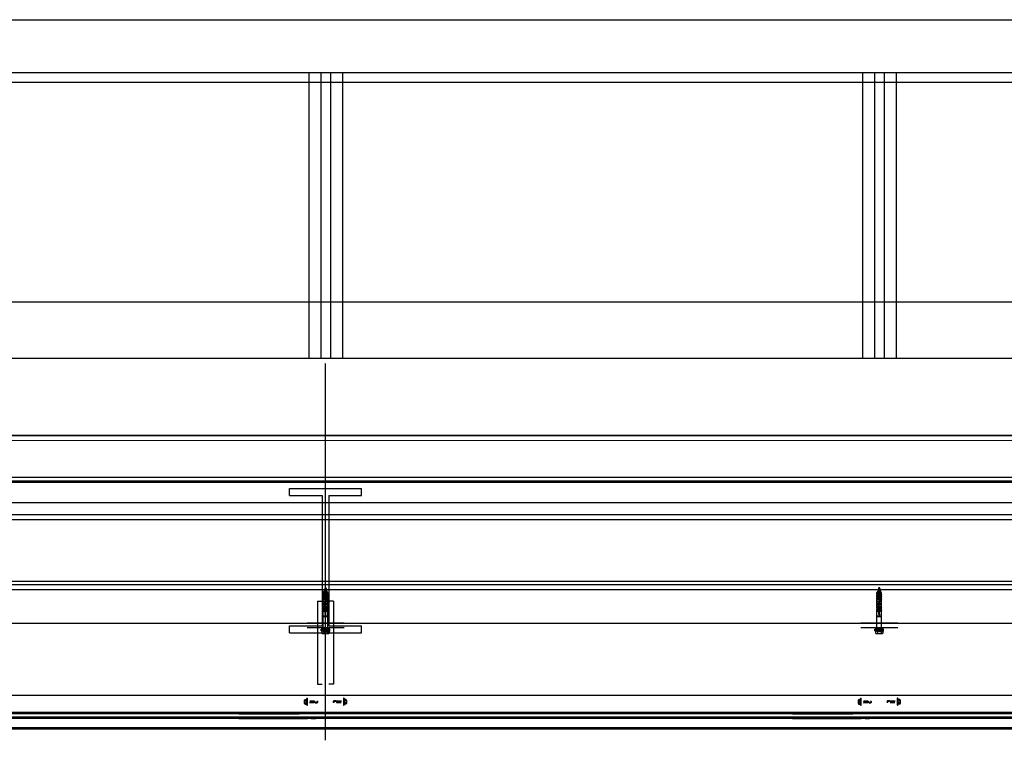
# Model space of a CAD drawing. Header units: millimetres. Extents: x -74 to 79, y 0 to 54.
# Tile 31 of 164: x -60.82 to -58.77, y 14.9 to 16.4. Entities that reach past the tile are written whole.
import ezdxf

# ---------------------------------------------------------------- set-up
doc = ezdxf.new("R2010")
doc.units = ezdxf.units.MM
doc.linetypes.add('HIDDENX2', pattern=[0.75, 0.5, -0.25])
for name, color, linetype, lineweight in [('01_NeubauBemaßung', 7, 'Continuous', 20), ('1-0', 7, 'Continuous', 20), ('Alu-0.5', 7, 'Continuous', 20), ('Bemaßung 1_100', 7, 'Continuous', 20)]:
    doc.layers.add(name, color=color, linetype=linetype, lineweight=lineweight)

msp = doc.modelspace()

# ---------------------------------------------------------------- linework, layer by layer
at = {"layer": '01_NeubauBemaßung', "color": 3, "linetype": 'Continuous', "lineweight": 25}
for p, q in [((-62.8647351, 16.3976138), (-54.9230144, 16.3976138)), ((-62.8647351, 16.2882991), (-54.9230144, 16.2882991)), ((-60.2196342, 16.2882991), (-60.2196342, 15.6953544)), ((-60.1946342, 16.2882991), (-60.1946342, 15.6953544)), ((-60.1746342, 16.2882991), (-60.1746342, 15.6953544)), ((-60.1496342, 16.2882991), (-60.1496342, 15.6953544)), ((-59.0696342, 16.2882991), (-59.0696342, 15.6953544)), ((-59.0446342, 16.2882991), (-59.0446342, 15.6953544)), ((-59.0246342, 16.2882991), (-59.0246342, 15.6953544)), ((-58.9996342, 16.2882991), (-58.9996342, 15.6953544)), ((-62.8647351, 16.2682995), (-54.9230144, 16.2682995)), ((-62.8647351, 15.8119826), (-54.9230144, 15.8119826)), ((-62.8647351, 15.6953544), (-54.9230144, 15.6953544)), ((-60.1461741, 15.1451147), (-60.2230943, 15.1451147)), ((-60.1461741, 15.1351147), (-60.2230943, 15.1351147)), ((-58.9961741, 15.1451147), (-59.0730943, 15.1451147)), ((-58.9961741, 15.1351147), (-59.0730943, 15.1351147)), ((-54.9230144, 14.9948678), (-62.8647351, 14.9948678)), ((-60.2279775, 14.9781691), (-60.2279775, 14.9855639)), ((-60.2273731, 14.986662), (-60.2238863, 14.986662)), ((-60.2273731, 14.9844657), (-60.2237462, 14.9844657)), ((-60.2273731, 14.9840627), (-60.2237462, 14.9840627)), ((-60.2273731, 14.9796702), (-60.2237462, 14.9796702)), ((-60.2273731, 14.9792672), (-60.2237462, 14.9792672)), ((-60.2273731, 14.977071), (-60.2238855, 14.977071)), ((-60.2238714, 14.9867466), (-60.2234733, 14.98895)), ((-60.2234733, 14.974783), (-60.2238714, 14.9769863)), ((-60.2237462, 14.9840627), (-60.2237462, 14.9844657)), ((-60.2237462, 14.9792672), (-60.2237462, 14.9796702)), ((-60.2234439, 14.9747084), (-60.2234439, 14.9890246)), ((-60.2232749, 14.9891165), (-60.2223357, 14.9891165)), ((-60.2232749, 14.9746165), (-60.2223357, 14.9746165)), ((-60.2221342, 14.974818), (-60.2221342, 14.988915)), ((-60.2166342, 14.9809264), (-60.2159428, 14.9839667)), ((-60.2070528, 14.9815817), (-60.2166342, 14.9832711)), ((-60.2105946, 14.979649), (-60.2166342, 14.980714)), ((-60.2164474, 14.9791164), (-60.2154922, 14.9846164)), ((-60.2159968, 14.9797661), (-60.2150415, 14.9839667)), ((-60.2150748, 14.9797661), (-60.2141196, 14.9839667)), ((-60.2146242, 14.9791164), (-60.2136689, 14.9846164)), ((-60.2141735, 14.9797661), (-60.2132182, 14.9839667)), ((-60.2132516, 14.9797661), (-60.2122963, 14.9839667)), ((-60.2128009, 14.9791164), (-60.2118456, 14.9846164)), ((-60.2123503, 14.9797661), (-60.211395, 14.9839667)), ((-60.2114283, 14.9797661), (-60.210473, 14.9839667)), ((-60.2109777, 14.9791164), (-60.2100224, 14.9846164)), ((-60.210527, 14.9797661), (-60.2095717, 14.9839667)), ((-60.2096051, 14.9797661), (-60.2086498, 14.9839667)), ((-60.2091544, 14.9791164), (-60.2081991, 14.9846164)), ((-60.2087037, 14.9797661), (-60.2077484, 14.9839667)), ((-60.2077818, 14.9797661), (-60.2070528, 14.9829716)), ((-60.207552, 14.9793682), (-60.2070528, 14.9829716)), ((-60.2072836, 14.9793682), (-60.2070528, 14.9829716)), ((-60.2070528, 14.9795999), (-60.2070528, 14.9829716)), ((-60.2061741, 14.9799525), (-60.2019048, 14.9799525)), ((-60.2019048, 14.9799525), (-60.2005646, 14.9818664)), ((-60.2017213, 14.9795999), (-60.2019048, 14.9799525)), ((-60.1673637, 14.9837805), (-60.1687038, 14.9818665)), ((-60.1675472, 14.984133), (-60.1673637, 14.9837805)), ((-60.1630944, 14.9837805), (-60.1673637, 14.9837805)), ((-60.1617165, 14.9843648), (-60.1622157, 14.9807613)), ((-60.1619849, 14.9843648), (-60.1622157, 14.9807613)), ((-60.1622157, 14.984133), (-60.1622157, 14.9807613)), ((-60.1614867, 14.9839668), (-60.1622157, 14.9807613)), ((-60.1622157, 14.9821513), (-60.1526342, 14.9804618)), ((-60.1605648, 14.9839668), (-60.16152, 14.9797663)), ((-60.1601141, 14.9846165), (-60.1610694, 14.9791165)), ((-60.1596634, 14.9839668), (-60.1606187, 14.9797663)), ((-60.1587415, 14.9839668), (-60.1596968, 14.9797663)), ((-60.1582908, 14.9846165), (-60.1592461, 14.9791165)), ((-60.1578402, 14.9839668), (-60.1587955, 14.9797663)), ((-60.1586739, 14.9840839), (-60.1526342, 14.983019)), ((-60.1569182, 14.9839668), (-60.1578735, 14.9797663)), ((-60.1564676, 14.9846165), (-60.1574229, 14.9791165)), ((-60.1560169, 14.9839668), (-60.1569722, 14.9797663)), ((-60.155095, 14.9839668), (-60.1560503, 14.9797663)), ((-60.1546443, 14.9846165), (-60.1555996, 14.9791165)), ((-60.1541936, 14.9839668), (-60.1551489, 14.9797663)), ((-60.1532717, 14.9839668), (-60.154227, 14.9797663)), ((-60.152821, 14.9846165), (-60.1537763, 14.9791165)), ((-60.1526342, 14.9828066), (-60.1533257, 14.9797663)), ((-60.1471342, 14.988915), (-60.1471342, 14.974818)), ((-60.1459936, 14.9891165), (-60.1469327, 14.9891165)), ((-60.1459936, 14.9746165), (-60.1469327, 14.9746165)), ((-60.1458245, 14.9890246), (-60.1458245, 14.9747084)), ((-60.1457952, 14.98895), (-60.1453971, 14.9867466)), ((-60.1453971, 14.9769863), (-60.1457952, 14.974783)), ((-60.1418954, 14.9844657), (-60.1455223, 14.9844657)), ((-60.1455223, 14.9844657), (-60.1455223, 14.9840627)), ((-60.1418954, 14.9840627), (-60.1455223, 14.9840627)), ((-60.1455223, 14.9796702), (-60.1455223, 14.9792672)), ((-60.1418954, 14.9796702), (-60.1455223, 14.9796702)), ((-60.1418954, 14.9792672), (-60.1455223, 14.9792672)), ((-60.1418954, 14.986662), (-60.145383, 14.986662)), ((-60.1418954, 14.977071), (-60.1453822, 14.977071)), ((-60.141291, 14.9855639), (-60.141291, 14.9781691)), ((-59.0779775, 14.9781691), (-59.0779775, 14.9855639)), ((-59.0773731, 14.986662), (-59.0738863, 14.986662)), ((-59.0773731, 14.9844657), (-59.0737462, 14.9844657)), ((-59.0773731, 14.9840627), (-59.0737462, 14.9840627)), ((-59.0773731, 14.9796702), (-59.0737462, 14.9796702)), ((-59.0773731, 14.9792672), (-59.0737462, 14.9792672)), ((-59.0773731, 14.977071), (-59.0738855, 14.977071)), ((-59.0738714, 14.9867466), (-59.0734733, 14.98895)), ((-59.0734733, 14.974783), (-59.0738714, 14.9769863)), ((-59.0737462, 14.9840627), (-59.0737462, 14.9844657)), ((-59.0737462, 14.9792672), (-59.0737462, 14.9796702)), ((-59.0734439, 14.9747084), (-59.0734439, 14.9890246)), ((-59.0732749, 14.9891165), (-59.0723357, 14.9891165)), ((-59.0732749, 14.9746165), (-59.0723357, 14.9746165)), ((-59.0721342, 14.974818), (-59.0721342, 14.988915)), ((-59.0666342, 14.9809264), (-59.0659428, 14.9839667)), ((-59.0570528, 14.9815817), (-59.0666342, 14.9832711)), ((-59.0605946, 14.979649), (-59.0666342, 14.980714)), ((-59.0664474, 14.9791164), (-59.0654922, 14.9846164)), ((-59.0659968, 14.9797661), (-59.0650415, 14.9839667)), ((-59.0650748, 14.9797661), (-59.0641196, 14.9839667)), ((-59.0646242, 14.9791164), (-59.0636689, 14.9846164)), ((-59.0641735, 14.9797661), (-59.0632182, 14.9839667)), ((-59.0632516, 14.9797661), (-59.0622963, 14.9839667)), ((-59.0628009, 14.9791164), (-59.0618456, 14.9846164)), ((-59.0623503, 14.9797661), (-59.061395, 14.9839667)), ((-59.0614283, 14.9797661), (-59.060473, 14.9839667)), ((-59.0609777, 14.9791164), (-59.0600224, 14.9846164)), ((-59.060527, 14.9797661), (-59.0595717, 14.9839667)), ((-59.0596051, 14.9797661), (-59.0586498, 14.9839667)), ((-59.0591544, 14.9791164), (-59.0581991, 14.9846164)), ((-59.0587037, 14.9797661), (-59.0577484, 14.9839667)), ((-59.0577818, 14.9797661), (-59.0570528, 14.9829716)), ((-59.057552, 14.9793682), (-59.0570528, 14.9829716)), ((-59.0572836, 14.9793682), (-59.0570528, 14.9829716)), ((-59.0570528, 14.9795999), (-59.0570528, 14.9829716)), ((-59.0561741, 14.9799525), (-59.0519048, 14.9799525)), ((-59.0519048, 14.9799525), (-59.0505646, 14.9818664)), ((-59.0517213, 14.9795999), (-59.0519048, 14.9799525)), ((-59.0173637, 14.9837805), (-59.0187038, 14.9818665)), ((-59.0175472, 14.984133), (-59.0173637, 14.9837805)), ((-59.0130944, 14.9837805), (-59.0173637, 14.9837805)), ((-59.0117165, 14.9843648), (-59.0122157, 14.9807613)), ((-59.0119849, 14.9843648), (-59.0122157, 14.9807613)), ((-59.0122157, 14.984133), (-59.0122157, 14.9807613)), ((-59.0114867, 14.9839668), (-59.0122157, 14.9807613)), ((-59.0122157, 14.9821513), (-59.0026342, 14.9804618)), ((-59.0105648, 14.9839668), (-59.01152, 14.9797663)), ((-59.0101141, 14.9846165), (-59.0110694, 14.9791165)), ((-59.0096634, 14.9839668), (-59.0106187, 14.9797663)), ((-59.0087415, 14.9839668), (-59.0096968, 14.9797663)), ((-59.0082908, 14.9846165), (-59.0092461, 14.9791165)), ((-59.0078402, 14.9839668), (-59.0087955, 14.9797663)), ((-59.0086739, 14.9840839), (-59.0026342, 14.983019)), ((-59.0069182, 14.9839668), (-59.0078735, 14.9797663)), ((-59.0064676, 14.9846165), (-59.0074229, 14.9791165)), ((-59.0060169, 14.9839668), (-59.0069722, 14.9797663)), ((-59.005095, 14.9839668), (-59.0060503, 14.9797663)), ((-59.0046443, 14.9846165), (-59.0055996, 14.9791165)), ((-59.0041936, 14.9839668), (-59.0051489, 14.9797663)), ((-59.0032717, 14.9839668), (-59.004227, 14.9797663)), ((-59.002821, 14.9846165), (-59.0037763, 14.9791165)), ((-59.0026342, 14.9828066), (-59.0033257, 14.9797663)), ((-58.9971342, 14.988915), (-58.9971342, 14.974818)), ((-58.9959936, 14.9891165), (-58.9969327, 14.9891165)), ((-58.9959936, 14.9746165), (-58.9969327, 14.9746165)), ((-58.9958245, 14.9890246), (-58.9958245, 14.9747084)), ((-58.9957952, 14.98895), (-58.9953971, 14.9867466)), ((-58.9953971, 14.9769863), (-58.9957952, 14.974783)), ((-58.9918954, 14.9844657), (-58.9955223, 14.9844657)), ((-58.9955223, 14.9844657), (-58.9955223, 14.9840627)), ((-58.9918954, 14.9840627), (-58.9955223, 14.9840627)), ((-58.9955223, 14.9796702), (-58.9955223, 14.9792672)), ((-58.9918954, 14.9796702), (-58.9955223, 14.9796702)), ((-58.9918954, 14.9792672), (-58.9955223, 14.9792672)), ((-58.9918954, 14.986662), (-58.995383, 14.986662)), ((-58.9918954, 14.977071), (-58.9953822, 14.977071)), ((-58.991291, 14.9855639), (-58.991291, 14.9781691)), ((-54.9230144, 14.9598664), (-62.8647351, 14.9598664)), ((-54.9230144, 14.9568664), (-62.8647351, 14.9568664)), ((-54.9230144, 14.9498664), (-62.8647351, 14.9498664)), ((-60.3646342, 14.9598664), (-60.2396342, 14.9598664)), ((-60.3646342, 14.9568664), (-60.2396342, 14.9568664)), ((-60.3646342, 14.9498664), (-60.2221342, 14.9498662)), ((-60.0046342, 14.9498664), (-60.1306342, 14.9498663)), ((-60.0046342, 14.9598664), (-60.1296343, 14.9598664)), ((-60.0046342, 14.9568664), (-60.1296343, 14.9568664)), ((-59.2146342, 14.9598664), (-59.0896342, 14.9598664)), ((-59.2146342, 14.9568664), (-59.0896342, 14.9568664)), ((-59.2146342, 14.9498664), (-59.0721342, 14.9498662)), ((-58.8546342, 14.9498664), (-58.9806342, 14.9498663)), ((-58.8546342, 14.9598664), (-58.9796343, 14.9598664)), ((-58.8546342, 14.9568664), (-58.9796343, 14.9568664)), ((-54.9230144, 14.9468664), (-62.8647351, 14.9468664)), ((-60.3646342, 14.9468664), (-60.2221342, 14.9468664)), ((-60.2141342, 14.9468664), (-60.2046342, 14.9468664)), ((-60.1551342, 14.9468664), (-60.1646342, 14.9468664)), ((-60.0046342, 14.9468664), (-60.1471342, 14.9468664)), ((-59.2146342, 14.9468664), (-59.0721342, 14.9468664)), ((-59.0641342, 14.9468664), (-59.0546342, 14.9468664)), ((-59.0051342, 14.9468664), (-59.0146342, 14.9468664)), ((-58.8546342, 14.9468664), (-58.9971342, 14.9468664)), ((-54.9230144, 14.9278664), (-62.8647351, 14.9278664)), ((-54.9230144, 14.9248664), (-62.8647351, 14.9248664))]:
    msp.add_line(p, q, dxfattribs=at)
at = {"layer": '01_NeubauBemaßung', "color": 3, "linetype": 'HIDDENX2', "lineweight": 25, "ltscale": 0.5}
for p, q in [((-60.1870653, 15.2142495), (-60.1861597, 15.2147724)), ((-60.1862997, 15.2166779), (-60.1853941, 15.2172008)), ((-60.1862997, 15.2166779), (-60.1828068, 15.216164)), ((-60.1862997, 15.2166779), (-60.1862997, 15.2165779)), ((-60.1862997, 15.2165779), (-60.1828068, 15.216064)), ((-60.1862997, 15.2165779), (-60.1856997, 15.2162315)), ((-60.1861597, 15.2147724), (-60.1856997, 15.2162315)), ((-60.1861597, 15.2147724), (-60.1828303, 15.2138891)), ((-60.1856997, 15.2162315), (-60.1834068, 15.2157176)), ((-60.1853941, 15.2172008), (-60.1846342, 15.2196106)), ((-60.1853941, 15.2172008), (-60.1837124, 15.2166869)), ((-60.1846342, 15.2196106), (-60.1837124, 15.2166869)), ((-60.1837124, 15.2166869), (-60.1828068, 15.216164)), ((-60.1834068, 15.2157176), (-60.1828068, 15.216064)), ((-60.1834068, 15.2157176), (-60.1828303, 15.2138891)), ((-60.1828068, 15.216164), (-60.1828068, 15.216064)), ((-59.0370653, 15.2142495), (-59.0361597, 15.2147724)), ((-59.0362997, 15.2166779), (-59.0353941, 15.2172008)), ((-59.0362997, 15.2166779), (-59.0328068, 15.216164)), ((-59.0362997, 15.2166779), (-59.0362997, 15.2165779)), ((-59.0362997, 15.2165779), (-59.0328068, 15.216064)), ((-59.0362997, 15.2165779), (-59.0356997, 15.2162315)), ((-59.0361597, 15.2147724), (-59.0356997, 15.2162315)), ((-59.0361597, 15.2147724), (-59.0328303, 15.2138891)), ((-59.0356997, 15.2162315), (-59.0334068, 15.2157176)), ((-59.0353941, 15.2172008), (-59.0346342, 15.2196106)), ((-59.0353941, 15.2172008), (-59.0337124, 15.2166869)), ((-59.0346342, 15.2196106), (-59.0337124, 15.2166869)), ((-59.0337124, 15.2166869), (-59.0328068, 15.216164)), ((-59.0334068, 15.2157176), (-59.0328068, 15.216064)), ((-59.0334068, 15.2157176), (-59.0328303, 15.2138891)), ((-59.0328068, 15.216164), (-59.0328068, 15.216064)), ((-60.1896342, 15.2081106), (-60.1881909, 15.2106106)), ((-60.1896342, 15.2081106), (-60.1851342, 15.2081106)), ((-60.1896342, 15.2051106), (-60.1896342, 15.2081106)), ((-60.1896342, 15.2051106), (-60.1851342, 15.2051106)), ((-60.1896342, 15.2033606), (-60.1891189, 15.2047031)), ((-60.1896342, 15.2033606), (-60.1851342, 15.2033606)), ((-60.1896342, 15.2003606), (-60.1896342, 15.2033606)), ((-60.1896342, 15.2003606), (-60.1851342, 15.2003606)), ((-60.1896342, 15.1986106), (-60.1891189, 15.1999531)), ((-60.1896342, 15.1956106), (-60.1896342, 15.1986106)), ((-60.1896342, 15.1986106), (-60.1851342, 15.1986106)), ((-60.1896342, 15.1956106), (-60.1841779, 15.1956106)), ((-60.1896342, 15.1938606), (-60.1891189, 15.1952031)), ((-60.1896342, 15.1938606), (-60.1833082, 15.1938606)), ((-60.1896342, 15.1908606), (-60.1896342, 15.1938606)), ((-60.1881909, 15.2106106), (-60.1846342, 15.2106106)), ((-60.187831, 15.2118212), (-60.1869254, 15.212344)), ((-60.187831, 15.2118212), (-60.1812511, 15.2106106)), ((-60.187831, 15.2118212), (-60.187831, 15.2117212)), ((-60.187831, 15.2117212), (-60.1817947, 15.2106106)), ((-60.187831, 15.2117212), (-60.187231, 15.2113747)), ((-60.1874719, 15.2106106), (-60.187231, 15.2113747)), ((-60.187231, 15.2113747), (-60.1838219, 15.2106106)), ((-60.1870653, 15.2142495), (-60.1819247, 15.2133663)), ((-60.1870653, 15.2142495), (-60.1870653, 15.2141495)), ((-60.1870653, 15.2141495), (-60.1819247, 15.2132663)), ((-60.1870653, 15.2141495), (-60.1864653, 15.2138031)), ((-60.1869254, 15.212344), (-60.1864653, 15.2138031)), ((-60.1869254, 15.212344), (-60.1819357, 15.2110518)), ((-60.1864653, 15.2138031), (-60.1864642, 15.2138067)), ((-60.1864653, 15.2138031), (-60.1825247, 15.2129199)), ((-60.1851342, 15.1974522), (-60.1851342, 15.2096106)), ((-60.1846342, 15.2106106), (-60.1810776, 15.2106106)), ((-60.1841342, 15.1974522), (-60.1841342, 15.2096106)), ((-60.1841342, 15.2081106), (-60.1796342, 15.2081106)), ((-60.1841342, 15.2051106), (-60.1796342, 15.2051106)), ((-60.1841342, 15.2033606), (-60.1796342, 15.2033606)), ((-60.1841342, 15.2003606), (-60.1796342, 15.2003606)), ((-60.1841342, 15.1986106), (-60.1796342, 15.1986106)), ((-60.1829716, 15.1956106), (-60.1796342, 15.1956106)), ((-60.1828303, 15.2138891), (-60.1819247, 15.2133663)), ((-60.1825322, 15.2129438), (-60.1825247, 15.2129199)), ((-60.1825284, 15.2129319), (-60.1819357, 15.2110518)), ((-60.1825247, 15.2129199), (-60.1819247, 15.2132663)), ((-60.1822784, 15.1938606), (-60.1796342, 15.1938606)), ((-60.1819357, 15.2110518), (-60.1811715, 15.2106106)), ((-60.1819247, 15.2133663), (-60.1819247, 15.2132663)), ((-60.1796342, 15.2081106), (-60.1810776, 15.2106106)), ((-60.1796342, 15.2033606), (-60.1801496, 15.2047031)), ((-60.1796342, 15.1986106), (-60.1801496, 15.1999531)), ((-60.1796342, 15.1938606), (-60.1801496, 15.1952031)), ((-60.1796342, 15.2051106), (-60.1796342, 15.2081106)), ((-60.1796342, 15.2003606), (-60.1796342, 15.2033606)), ((-60.1796342, 15.1956106), (-60.1796342, 15.1986106)), ((-60.1796342, 15.1908606), (-60.1796342, 15.1938606)), ((-59.0396342, 15.2081106), (-59.0381909, 15.2106106)), ((-59.0396342, 15.2081106), (-59.0351342, 15.2081106)), ((-59.0396342, 15.2051106), (-59.0396342, 15.2081106)), ((-59.0396342, 15.2051106), (-59.0351342, 15.2051106)), ((-59.0396342, 15.2033606), (-59.0391189, 15.2047031)), ((-59.0396342, 15.2033606), (-59.0351342, 15.2033606)), ((-59.0396342, 15.2003606), (-59.0396342, 15.2033606)), ((-59.0396342, 15.2003606), (-59.0351342, 15.2003606)), ((-59.0396342, 15.1986106), (-59.0391189, 15.1999531)), ((-59.0396342, 15.1956106), (-59.0396342, 15.1986106)), ((-59.0396342, 15.1986106), (-59.0351342, 15.1986106)), ((-59.0396342, 15.1956106), (-59.0341779, 15.1956106)), ((-59.0396342, 15.1938606), (-59.0391189, 15.1952031)), ((-59.0396342, 15.1938606), (-59.0333082, 15.1938606)), ((-59.0396342, 15.1908606), (-59.0396342, 15.1938606)), ((-59.0381909, 15.2106106), (-59.0346342, 15.2106106)), ((-59.037831, 15.2118212), (-59.0369254, 15.212344)), ((-59.037831, 15.2118212), (-59.0312511, 15.2106106)), ((-59.037831, 15.2118212), (-59.037831, 15.2117212)), ((-59.037831, 15.2117212), (-59.0317947, 15.2106106)), ((-59.037831, 15.2117212), (-59.037231, 15.2113747)), ((-59.0374719, 15.2106106), (-59.037231, 15.2113747)), ((-59.037231, 15.2113747), (-59.0338219, 15.2106106)), ((-59.0370653, 15.2142495), (-59.0319247, 15.2133663)), ((-59.0370653, 15.2142495), (-59.0370653, 15.2141495)), ((-59.0370653, 15.2141495), (-59.0319247, 15.2132663)), ((-59.0370653, 15.2141495), (-59.0364653, 15.2138031)), ((-59.0369254, 15.212344), (-59.0364653, 15.2138031)), ((-59.0369254, 15.212344), (-59.0319357, 15.2110518)), ((-59.0364653, 15.2138031), (-59.0364642, 15.2138067)), ((-59.0364653, 15.2138031), (-59.0325247, 15.2129199)), ((-59.0351342, 15.1974522), (-59.0351342, 15.2096106)), ((-59.0346342, 15.2106106), (-59.0310776, 15.2106106)), ((-59.0341342, 15.1974522), (-59.0341342, 15.2096106)), ((-59.0341342, 15.2081106), (-59.0296342, 15.2081106)), ((-59.0341342, 15.2051106), (-59.0296342, 15.2051106)), ((-59.0341342, 15.2033606), (-59.0296342, 15.2033606)), ((-59.0341342, 15.2003606), (-59.0296342, 15.2003606)), ((-59.0341342, 15.1986106), (-59.0296342, 15.1986106)), ((-59.0329716, 15.1956106), (-59.0296342, 15.1956106)), ((-59.0328303, 15.2138891), (-59.0319247, 15.2133663)), ((-59.0325322, 15.2129438), (-59.0325247, 15.2129199)), ((-59.0325284, 15.2129319), (-59.0319357, 15.2110518)), ((-59.0325247, 15.2129199), (-59.0319247, 15.2132663)), ((-59.0322784, 15.1938606), (-59.0296342, 15.1938606)), ((-59.0319357, 15.2110518), (-59.0311715, 15.2106106)), ((-59.0319247, 15.2133663), (-59.0319247, 15.2132663)), ((-59.0296342, 15.2081106), (-59.0310776, 15.2106106)), ((-59.0296342, 15.2033606), (-59.0301496, 15.2047031)), ((-59.0296342, 15.1986106), (-59.0301496, 15.1999531)), ((-59.0296342, 15.1938606), (-59.0301496, 15.1952031)), ((-59.0296342, 15.2051106), (-59.0296342, 15.2081106)), ((-59.0296342, 15.2003606), (-59.0296342, 15.2033606)), ((-59.0296342, 15.1956106), (-59.0296342, 15.1986106)), ((-59.0296342, 15.1908606), (-59.0296342, 15.1938606)), ((-60.1896342, 15.1908606), (-60.1834295, 15.1908606)), ((-60.1896342, 15.1891106), (-60.1891189, 15.1904531)), ((-60.1896342, 15.1861106), (-60.1896342, 15.1891106)), ((-60.1896342, 15.1891106), (-60.1845082, 15.1891106)), ((-60.1896342, 15.1861106), (-60.1867758, 15.1861106)), ((-60.1896342, 15.1843606), (-60.1891189, 15.1857031)), ((-60.1896342, 15.1813606), (-60.1896342, 15.1843606)), ((-60.1896342, 15.1843606), (-60.1871271, 15.1843606)), ((-60.1896342, 15.1813606), (-60.1864887, 15.1813606)), ((-60.1896342, 15.1796106), (-60.1891189, 15.1809531)), ((-60.1896342, 15.1796106), (-60.185237, 15.1796106)), ((-60.1896342, 15.1766106), (-60.1896342, 15.1796106)), ((-60.1896342, 15.1766106), (-60.1851342, 15.1766106)), ((-60.1896342, 15.1748606), (-60.1891189, 15.1762031)), ((-60.1896342, 15.1718606), (-60.1896342, 15.1748606)), ((-60.1896342, 15.1748606), (-60.1851342, 15.1748606)), ((-60.1861257, 15.1843606), (-60.1796342, 15.1843606)), ((-60.185698, 15.1861106), (-60.1796342, 15.1861106)), ((-60.1853378, 15.1813606), (-60.1796342, 15.1813606)), ((-60.1851342, 15.1639767), (-60.1851342, 15.179169)), ((-60.1841836, 15.1796106), (-60.1796342, 15.1796106)), ((-60.1841342, 15.1639767), (-60.1841342, 15.179169)), ((-60.1841342, 15.1766106), (-60.1796342, 15.1766106)), ((-60.1841342, 15.1748606), (-60.1796342, 15.1748606)), ((-60.1832202, 15.1891106), (-60.1796342, 15.1891106)), ((-60.1823779, 15.1908606), (-60.1796342, 15.1908606)), ((-60.1796342, 15.1891106), (-60.1801496, 15.1904531)), ((-60.1796342, 15.1843606), (-60.1801496, 15.1857031)), ((-60.1796342, 15.1796106), (-60.1801496, 15.1809531)), ((-60.1796342, 15.1748606), (-60.1801496, 15.1762031)), ((-60.1796342, 15.1861106), (-60.1796342, 15.1891106)), ((-60.1796342, 15.1813606), (-60.1796342, 15.1843606)), ((-60.1796342, 15.1766106), (-60.1796342, 15.1796106)), ((-60.1796342, 15.1718606), (-60.1796342, 15.1748606)), ((-59.0396342, 15.1908606), (-59.0334295, 15.1908606)), ((-59.0396342, 15.1891106), (-59.0391189, 15.1904531)), ((-59.0396342, 15.1861106), (-59.0396342, 15.1891106)), ((-59.0396342, 15.1891106), (-59.0345082, 15.1891106)), ((-59.0396342, 15.1861106), (-59.0367758, 15.1861106)), ((-59.0396342, 15.1843606), (-59.0391189, 15.1857031)), ((-59.0396342, 15.1813606), (-59.0396342, 15.1843606)), ((-59.0396342, 15.1843606), (-59.0371271, 15.1843606)), ((-59.0396342, 15.1813606), (-59.0364887, 15.1813606)), ((-59.0396342, 15.1796106), (-59.0391189, 15.1809531)), ((-59.0396342, 15.1796106), (-59.035237, 15.1796106)), ((-59.0396342, 15.1766106), (-59.0396342, 15.1796106)), ((-59.0396342, 15.1766106), (-59.0351342, 15.1766106)), ((-59.0396342, 15.1748606), (-59.0391189, 15.1762031)), ((-59.0396342, 15.1718606), (-59.0396342, 15.1748606)), ((-59.0396342, 15.1748606), (-59.0351342, 15.1748606)), ((-59.0361257, 15.1843606), (-59.0296342, 15.1843606)), ((-59.035698, 15.1861106), (-59.0296342, 15.1861106)), ((-59.0353378, 15.1813606), (-59.0296342, 15.1813606)), ((-59.0351342, 15.1639767), (-59.0351342, 15.179169)), ((-59.0341836, 15.1796106), (-59.0296342, 15.1796106)), ((-59.0341342, 15.1639767), (-59.0341342, 15.179169)), ((-59.0341342, 15.1766106), (-59.0296342, 15.1766106)), ((-59.0341342, 15.1748606), (-59.0296342, 15.1748606)), ((-59.0332202, 15.1891106), (-59.0296342, 15.1891106)), ((-59.0323779, 15.1908606), (-59.0296342, 15.1908606)), ((-59.0296342, 15.1891106), (-59.0301496, 15.1904531)), ((-59.0296342, 15.1843606), (-59.0301496, 15.1857031)), ((-59.0296342, 15.1796106), (-59.0301496, 15.1809531)), ((-59.0296342, 15.1748606), (-59.0301496, 15.1762031)), ((-59.0296342, 15.1861106), (-59.0296342, 15.1891106)), ((-59.0296342, 15.1813606), (-59.0296342, 15.1843606)), ((-59.0296342, 15.1766106), (-59.0296342, 15.1796106)), ((-59.0296342, 15.1718606), (-59.0296342, 15.1748606)), ((-60.1896342, 15.1718606), (-60.1851342, 15.1718606)), ((-60.1896342, 15.1701106), (-60.1892232, 15.1711814)), ((-60.1896342, 15.1606106), (-60.1896342, 15.1701106)), ((-60.1896342, 15.1701106), (-60.1851342, 15.1701106)), ((-60.1896342, 15.1336267), (-60.1896342, 15.1606106)), ((-60.1896342, 15.1606106), (-60.1796342, 15.1606106)), ((-60.1896342, 15.1586106), (-60.1796342, 15.1586106)), ((-60.1841342, 15.1718606), (-60.1796342, 15.1718606)), ((-60.1841342, 15.1701106), (-60.1796342, 15.1701106)), ((-60.1796342, 15.1701106), (-60.1800453, 15.1711814)), ((-60.1796342, 15.1606106), (-60.1796342, 15.1701106)), ((-60.1796342, 15.1336267), (-60.1796342, 15.1606106)), ((-59.0396342, 15.1718606), (-59.0351342, 15.1718606)), ((-59.0396342, 15.1701106), (-59.0392232, 15.1711814)), ((-59.0396342, 15.1606106), (-59.0396342, 15.1701106)), ((-59.0396342, 15.1701106), (-59.0351342, 15.1701106)), ((-59.0396342, 15.1336267), (-59.0396342, 15.1606106)), ((-59.0396342, 15.1606106), (-59.0296342, 15.1606106)), ((-59.0396342, 15.1586106), (-59.0296342, 15.1586106)), ((-59.0341342, 15.1718606), (-59.0296342, 15.1718606)), ((-59.0341342, 15.1701106), (-59.0296342, 15.1701106)), ((-59.0296342, 15.1701106), (-59.0300453, 15.1711814)), ((-59.0296342, 15.1606106), (-59.0296342, 15.1701106)), ((-59.0296342, 15.1336267), (-59.0296342, 15.1606106)), ((-60.1757162, 15.1326147), (-60.1935523, 15.1326147)), ((-60.1796342, 15.1336267), (-60.1896342, 15.1336267)), ((-59.0257162, 15.1326147), (-59.0435523, 15.1326147)), ((-59.0296342, 15.1336267), (-59.0396342, 15.1336267)), ((-60.1937527, 15.130811), (-60.1937527, 15.1324143)), ((-60.1936342, 15.1306106), (-60.1756342, 15.1306106)), ((-60.1936342, 15.1291106), (-60.1936342, 15.1306106)), ((-60.1936342, 15.1291106), (-60.1756342, 15.1291106)), ((-60.1936342, 15.1291106), (-60.1921398, 15.1285357)), ((-60.1906598, 15.1306106), (-60.1935523, 15.1306106)), ((-60.1921398, 15.1285357), (-60.1921398, 15.1241106)), ((-60.1906598, 15.1306106), (-60.1786087, 15.1306106)), ((-60.1902634, 15.1236106), (-60.188387, 15.1236106)), ((-60.188387, 15.1285357), (-60.188387, 15.1241106)), ((-60.188387, 15.1236106), (-60.1808815, 15.1236106)), ((-60.1808815, 15.1285357), (-60.1808815, 15.1241106)), ((-60.1808815, 15.1236106), (-60.1790051, 15.1236106)), ((-60.1786087, 15.1306106), (-60.1757162, 15.1306106)), ((-60.1756342, 15.1291106), (-60.1771287, 15.1285357)), ((-60.1771287, 15.1285357), (-60.1771287, 15.1241106)), ((-60.1756342, 15.1291106), (-60.1756342, 15.1306106)), ((-60.1755158, 15.130811), (-60.1755158, 15.1324143)), ((-59.0437527, 15.130811), (-59.0437527, 15.1324143)), ((-59.0436342, 15.1306106), (-59.0256342, 15.1306106)), ((-59.0436342, 15.1291106), (-59.0436342, 15.1306106)), ((-59.0436342, 15.1291106), (-59.0256342, 15.1291106)), ((-59.0436342, 15.1291106), (-59.0421398, 15.1285357)), ((-59.0406598, 15.1306106), (-59.0435523, 15.1306106)), ((-59.0421398, 15.1285357), (-59.0421398, 15.1241106)), ((-59.0406598, 15.1306106), (-59.0286087, 15.1306106)), ((-59.0402634, 15.1236106), (-59.038387, 15.1236106)), ((-59.038387, 15.1285357), (-59.038387, 15.1241106)), ((-59.038387, 15.1236106), (-59.0308815, 15.1236106)), ((-59.0308815, 15.1285357), (-59.0308815, 15.1241106)), ((-59.0308815, 15.1236106), (-59.0290051, 15.1236106)), ((-59.0286087, 15.1306106), (-59.0257162, 15.1306106)), ((-59.0256342, 15.1291106), (-59.0271287, 15.1285357)), ((-59.0271287, 15.1285357), (-59.0271287, 15.1241106)), ((-59.0256342, 15.1291106), (-59.0256342, 15.1306106)), ((-59.0255158, 15.130811), (-59.0255158, 15.1324143))]:
    msp.add_line(p, q, dxfattribs=at)
for centre, radius, start, end in [((-60.189399, 15.2048106), 0.0003, 339.000001, 90), ((-60.189399, 15.2000606), 0.0003, 338.9997475, 90), ((-60.189399, 15.1953106), 0.0003, 339.000001, 90), ((-60.1846342, 15.2096106), 0.0005, 359.9997847, 180.0002153), ((-60.1831342, 15.1974522), 0.002, 180.0001163, 224.415309), ((-60.1881342, 15.1925533), 0.005, 309.5211959, 44.4153086), ((-60.1881342, 15.1925533), 0.006, 309.521197, 44.415308), ((-60.1831342, 15.1974522), 0.001, 180.0002325, 224.4153128), ((-60.1798695, 15.2048106), 0.0003, 90, 201.0000021), ((-60.1798695, 15.2000606), 0.0003, 90, 201.0000506), ((-60.1798695, 15.1953106), 0.0003, 90, 200.9993492), ((-59.039399, 15.2048106), 0.0003, 339.000001, 90), ((-59.039399, 15.2000606), 0.0003, 338.9997475, 90), ((-59.039399, 15.1953106), 0.0003, 339.000001, 90), ((-59.0346342, 15.2096106), 0.0005, 359.9997847, 180.0002153), ((-59.0331342, 15.1974522), 0.002, 180.0001163, 224.415309), ((-59.0381342, 15.1925533), 0.005, 309.5211959, 44.4153086), ((-59.0381342, 15.1925533), 0.006, 309.521197, 44.415308), ((-59.0331342, 15.1974522), 0.001, 180.0002325, 224.4153128), ((-59.0298695, 15.2048106), 0.0003, 90, 201.0000021), ((-59.0298695, 15.2000606), 0.0003, 90, 201.0000506), ((-59.0298695, 15.1953106), 0.0003, 90, 200.9993492), ((-60.189399, 15.1905606), 0.0003, 338.9995722, 90), ((-60.189399, 15.1858106), 0.0003, 339.0002736, 90), ((-60.189399, 15.1810606), 0.0003, 338.9993969, 90), ((-60.189399, 15.1763106), 0.0003, 339.0000982, 90), ((-60.1811342, 15.184068), 0.006, 129.521196, 224.415309), ((-60.1811342, 15.184068), 0.005, 129.5211947, 224.4153086), ((-60.1861342, 15.179169), 0.001, 0.000215, 44.4153068), ((-60.1811342, 15.1925533), 0.006, 225, 230.4788049), ((-60.1881342, 15.184068), 0.005, 45.572996, 50.478803), ((-60.1861342, 15.179169), 0.002, 0.0001075, 44.415309), ((-60.1811342, 15.1925533), 0.005, 225.572996, 230.4788053), ((-60.1881342, 15.184068), 0.006, 45, 50.478803), ((-60.1798695, 15.1905606), 0.0003, 90, 201.0002259), ((-60.1798695, 15.1858106), 0.0003, 90, 200.9995246), ((-60.1798695, 15.1810606), 0.0003, 90, 201.0004013), ((-60.1798695, 15.1763106), 0.0003, 90, 200.9996999), ((-59.039399, 15.1905606), 0.0003, 338.9995722, 90), ((-59.039399, 15.1858106), 0.0003, 339.0002736, 90), ((-59.039399, 15.1810606), 0.0003, 338.9993969, 90), ((-59.039399, 15.1763106), 0.0003, 339.0000982, 90), ((-59.0311342, 15.184068), 0.006, 129.521196, 224.415309), ((-59.0311342, 15.184068), 0.005, 129.5211947, 224.4153086), ((-59.0361342, 15.179169), 0.001, 0.000215, 44.4153068), ((-59.0311342, 15.1925533), 0.006, 225, 230.4788049), ((-59.0381342, 15.184068), 0.005, 45.572996, 50.478803), ((-59.0361342, 15.179169), 0.002, 0.0001075, 44.415309), ((-59.0311342, 15.1925533), 0.005, 225.572996, 230.4788053), ((-59.0381342, 15.184068), 0.006, 45, 50.478803), ((-59.0298695, 15.1905606), 0.0003, 90, 201.0002259), ((-59.0298695, 15.1858106), 0.0003, 90, 200.9995246), ((-59.0298695, 15.1810606), 0.0003, 90, 201.0004013), ((-59.0298695, 15.1763106), 0.0003, 90, 200.9996999), ((-60.18969, 15.1713606), 0.0005, 338.999999, 83.599079), ((-60.1846342, 15.1631106), 0.001, 119.9999458, 59.9997614), ((-60.1795785, 15.1713606), 0.0005, 96.400921, 201.000003), ((-59.03969, 15.1713606), 0.0005, 338.999999, 83.599079), ((-59.0346342, 15.1631106), 0.001, 119.9999458, 59.9997614), ((-59.0295785, 15.1713606), 0.0005, 96.400921, 201.000003), ((-60.1935523, 15.1324143), 0.0002004, 90.0000376, 180), ((-60.1906464, 15.1336267), 0.001012, 270, 359.9998668), ((-60.1786221, 15.1336267), 0.0010121, 180.0001332, 270), ((-60.1757162, 15.1324143), 0.0002004, 360, 90.000806), ((-59.0435523, 15.1324143), 0.0002004, 90.0000376, 180), ((-59.0406464, 15.1336267), 0.001012, 270, 359.9998668), ((-59.0286221, 15.1336267), 0.0010121, 180.0001332, 270), ((-59.0257162, 15.1324143), 0.0002004, 0, 90.000806), ((-60.1935523, 15.130811), 0.0002004, 180, 269.9999624), ((-60.1902634, 15.1322227), 0.004137, 243.027831, 296.972237), ((-60.1902634, 15.1273815), 0.0037708, 240.1583036, 299.8417375), ((-60.1846342, 15.1439588), 0.0158731, 256.3244771, 283.6755229), ((-60.1846342, 15.1379439), 0.0143333, 254.8218141, 285.1781859), ((-60.1790051, 15.1322227), 0.004137, 243.027763, 296.9721912), ((-60.1790051, 15.1273815), 0.0037708, 240.1582625, 299.8416661), ((-60.1757162, 15.130811), 0.0002004, 269.999194, 360), ((-59.0435523, 15.130811), 0.0002004, 180, 269.9999624), ((-59.0402634, 15.1322227), 0.004137, 243.027831, 296.972237), ((-59.0402634, 15.1273815), 0.0037708, 240.1583036, 299.8417375), ((-59.0346342, 15.1439588), 0.0158731, 256.3244771, 283.6755229), ((-59.0346342, 15.1379439), 0.0143333, 254.8218141, 285.1781859), ((-59.0290051, 15.1322227), 0.004137, 243.027763, 296.9721912), ((-59.0290051, 15.1273815), 0.0037708, 240.1582625, 299.8416661), ((-59.0257162, 15.130811), 0.0002004, 269.999194, 0)]:
    msp.add_arc(centre, radius, start, end, dxfattribs=at)
at = {"layer": '01_NeubauBemaßung', "color": 3, "linetype": 'Continuous', "lineweight": 25}
for centre, radius, start, end in [((-60.2266778, 14.9855639), 0.0012997, 122.338063, 237.661937), ((-60.2236854, 14.9818665), 0.0042921, 149.223064, 210.776936), ((-60.2266778, 14.9781691), 0.0012997, 122.338063, 237.661937), ((-60.2189238, 14.9858743), 0.0050238, 170.0000259, 196.282159), ((-60.2118773, 14.9818665), 0.0120704, 169.51636, 190.48364), ((-60.2189238, 14.9778587), 0.0050238, 163.717841, 189.9999704), ((-60.2232749, 14.988915), 0.0002015, 90.0006946, 170.0003507), ((-60.2232749, 14.974818), 0.0002015, 189.9995585, 269.9993054), ((-60.2223357, 14.988915), 0.0002015, 359.9995103, 89.9995569), ((-60.2223357, 14.974818), 0.0002015, 270.0004431, 0.0005819), ((-60.2000955, 14.9706646), 0.0112019, 90.1983998, 127.0924061), ((-60.2001342, 14.9835553), 0.0016889, 160, 270), ((-60.169173, 14.9930684), 0.0112019, 270.1983998, 307.0924061), ((-60.1691342, 14.9801777), 0.0016889, 340, 90), ((-60.1469328, 14.988915), 0.0002015, 89.998765, 180.0004897), ((-60.1469328, 14.974818), 0.0002015, 179.9994181, 270.001235), ((-60.1459936, 14.988915), 0.0002015, 9.999795, 90.0001443), ((-60.1459936, 14.974818), 0.0002015, 269.9998557, 350.0002959), ((-60.1503446, 14.9858743), 0.0050238, 343.717841, 9.9999799), ((-60.1573912, 14.9818665), 0.0120704, 349.51636, 10.48364), ((-60.1503446, 14.9778587), 0.0050238, 350.0000237, 16.282159), ((-60.1425907, 14.9855639), 0.0012997, 302.338063, 57.661937), ((-60.1455831, 14.9818665), 0.0042921, 329.223064, 30.776936), ((-60.1425907, 14.9781691), 0.0012997, 302.338063, 57.661937), ((-59.0766778, 14.9855639), 0.0012997, 122.338063, 237.661937), ((-59.0736854, 14.9818665), 0.0042921, 149.223064, 210.776936), ((-59.0766778, 14.9781691), 0.0012997, 122.338063, 237.661937), ((-59.0689238, 14.9858743), 0.0050238, 170.0000259, 196.282159), ((-59.0618773, 14.9818665), 0.0120704, 169.51636, 190.48364), ((-59.0689238, 14.9778587), 0.0050238, 163.717841, 189.9999704), ((-59.0732749, 14.988915), 0.0002015, 90.0006946, 170.0003507), ((-59.0732749, 14.974818), 0.0002015, 189.9995585, 269.9993054), ((-59.0723357, 14.988915), 0.0002015, 359.9995103, 89.9995569), ((-59.0723357, 14.974818), 0.0002015, 270.0004431, 0.0005819), ((-59.0500955, 14.9706646), 0.0112019, 90.1983998, 127.0924061), ((-59.0501342, 14.9835553), 0.0016889, 160, 270), ((-59.019173, 14.9930684), 0.0112019, 270.1983998, 307.0924061), ((-59.0191342, 14.9801777), 0.0016889, 340, 90), ((-58.9969328, 14.988915), 0.0002015, 89.998765, 180.0004897), ((-58.9969328, 14.974818), 0.0002015, 179.9994181, 270.001235), ((-58.9959936, 14.988915), 0.0002015, 9.9997949, 90.0001443), ((-58.9959936, 14.974818), 0.0002015, 269.9998557, 350.0002958), ((-59.0003446, 14.9858743), 0.0050238, 343.717841, 9.9999799), ((-59.0073912, 14.9818665), 0.0120704, 349.51636, 10.48364), ((-59.0003446, 14.9778587), 0.0050238, 350.0000237, 16.282159), ((-58.9925907, 14.9855639), 0.0012997, 302.338063, 57.661937), ((-58.9955831, 14.9818665), 0.0042921, 329.223064, 30.776936), ((-58.9925907, 14.9781691), 0.0012997, 302.338063, 57.661937)]:
    msp.add_arc(centre, radius, start, end, dxfattribs=at)
at = {"layer": '1-0', "color": 2, "linetype": 'Continuous', "lineweight": 35}
msp.add_line((-62.8647351, 15.5344529), (-54.9230144, 15.5344529), dxfattribs=at)
at = {"layer": 'Alu-0.5', "color": 7, "linetype": 'Continuous', "lineweight": 18}
for p, q in [((-62.8647351, 15.5344529), (-54.9230144, 15.5344529)), ((-62.8647351, 15.5244529), (-54.9230144, 15.5244529))]:
    msp.add_line(p, q, dxfattribs=at)
at = {"layer": 'Alu-0.5', "color": 3, "linetype": 'Continuous', "lineweight": 25}
for p, q in [((-54.9230144, 15.4477111), (-62.8647351, 15.4477111)), ((-54.9230144, 15.4367127), (-62.8647351, 15.4367127))]:
    msp.add_line(p, q, dxfattribs=at)
at = {"layer": 'Bemaßung 1_100', "color": 3, "linetype": 'Continuous', "lineweight": 25}
for p, q in [((-60.1846342, 14.9019434), (-60.1846342, 15.6839623)), ((-62.8647351, 15.440326), (-54.9230144, 15.440326)), ((-60.2596342, 15.4248664), (-60.1096342, 15.4248664)), ((-60.2596342, 15.4098664), (-60.2596342, 15.4248664)), ((-60.1096342, 15.4098664), (-60.1096342, 15.4248664)), ((-60.2596342, 15.4098664), (-60.1913862, 15.4098664)), ((-60.1913862, 15.4098664), (-60.1913862, 15.1398664)), ((-60.1778823, 15.4098664), (-60.1778823, 15.1398664)), ((-60.1778823, 15.4098664), (-60.1096342, 15.4098664)), ((-62.8647351, 15.3952219), (-54.9230144, 15.3952219)), ((-62.8647351, 15.370326), (-54.9230144, 15.370326)), ((-62.8647351, 15.360326), (-54.9230144, 15.360326)), ((-62.8647351, 15.2320699), (-54.9230144, 15.2320699)), ((-62.8647351, 15.2251147), (-54.9230144, 15.2251147)), ((-62.8647351, 15.2151147), (-54.9230144, 15.2151147)), ((-60.2013862, 15.1908897), (-60.2013862, 15.0183516)), ((-60.2013862, 15.1908897), (-60.1913862, 15.1908897)), ((-60.1678823, 15.1908897), (-60.1778823, 15.1908897)), ((-60.1678823, 15.1908897), (-60.1678823, 15.0183516)), ((-62.8647351, 15.1451147), (-54.9230144, 15.1451147)), ((-60.2596342, 15.1398664), (-60.1913862, 15.1398664)), ((-60.2596342, 15.1248664), (-60.2596342, 15.1398664)), ((-60.1778823, 15.1398664), (-60.1096342, 15.1398664)), ((-60.1096342, 15.1248664), (-60.1096342, 15.1398664)), ((-60.2596342, 15.1248664), (-60.1096342, 15.1248664)), ((-60.2013862, 15.0183516), (-60.1913862, 15.0183516)), ((-60.1678823, 15.0183516), (-60.1778823, 15.0183516))]:
    msp.add_line(p, q, dxfattribs=at)

doc.saveas('drawing.dxf')
